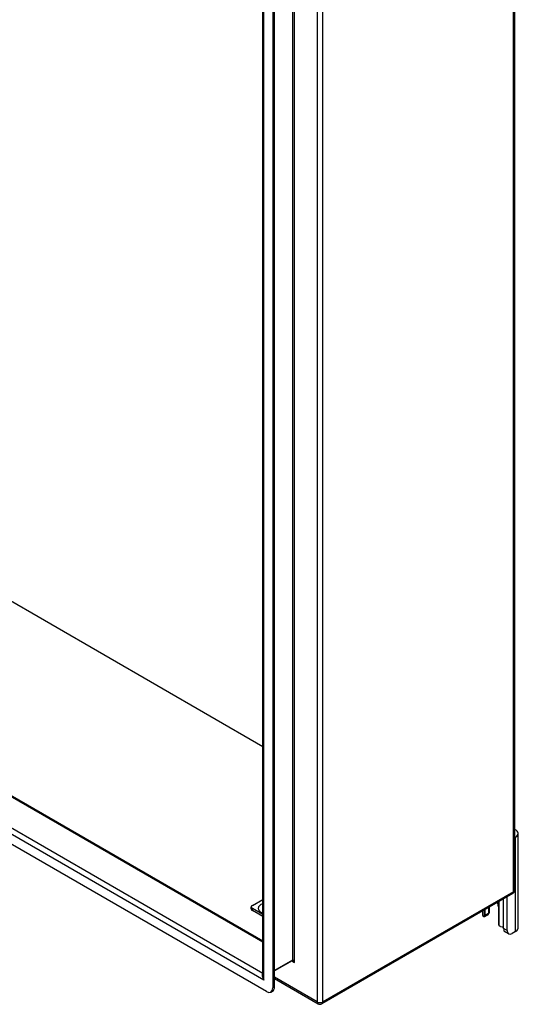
# Model space of a CAD drawing. Header units: inches. Extents: x 132.4 to 153.9, y 41.1 to 83.7.
# Tile 16 of 26: x 143.1 to 153.9, y 41.1 to 62.4. Entities that reach past the tile are written whole.
import ezdxf

# ---------------------------------------------------------------- set-up
doc = ezdxf.new("R2010")
doc.units = ezdxf.units.IN
doc.header["$MEASUREMENT"] = 0
doc.layers.add('Visible Edges(ANSI)', color=7, linetype='Continuous', lineweight=25)
doc.layers.add('Visible Tangent Edges(ANSI)', color=7, linetype='Continuous', lineweight=25)

msp = doc.modelspace()

# ---------------------------------------------------------------- linework, layer by layer
at = {"layer": 'Visible Edges(ANSI)'}
for p, q in [((153.839, 72.853), (153.839, 43.596)), ((148.395, 41.756), (148.395, 69.74)), ((148.611, 69.722), (148.611, 41.485)), ((148.648, 41.507), (148.648, 69.743)), ((148.395, 46.691), (137.289, 53.102)), ((133.291, 51.222), (148.395, 42.502)), ((148.472, 41.405), (132.503, 50.624)), ((153.86, 44.744), (153.839, 44.732)), ((153.915, 42.779), (153.915, 44.82)), ((148.17, 43.268), (148.395, 43.398)), ((153.797, 43.523), (149.673, 41.142)), ((153.6, 42.766), (153.6, 43.409)), ((153.674, 42.723), (153.674, 43.452)), ((148.147, 43.191), (148.147, 43.236)), ((148.395, 43.074), (148.17, 43.204)), ((153.274, 43.221), (153.274, 43.091)), ((153.296, 43.136), (153.296, 43.234)), ((153.487, 43.24), (153.487, 42.883)), ((148.395, 43.029), (148.17, 43.159)), ((153.147, 43.148), (153.147, 43.061)), ((153.261, 43.063), (153.187, 43.02)), ((153.2, 43.048), (153.2, 43.178)), ((153.706, 42.651), (153.632, 42.694)), ((153.86, 42.703), (153.784, 42.659)), ((149.028, 42.072), (148.648, 41.853)), ((148.648, 41.685), (149.589, 41.142)), ((148.57, 41.395), (148.607, 41.417))]:
    msp.add_line(p, q, dxfattribs=at)
at = {"layer": 'Visible Edges(ANSI)', "flags": 128}
for points in [[(153.187, 43.02), (153.186, 43.019), (153.185, 43.019), (153.184, 43.019), (153.183, 43.018), (153.182, 43.018), (153.181, 43.018), (153.179, 43.018), (153.178, 43.018), (153.177, 43.018), (153.176, 43.018), (153.175, 43.018), (153.174, 43.018), (153.173, 43.018), (153.171, 43.019), (153.17, 43.019), (153.169, 43.02), (153.168, 43.02), (153.167, 43.021), (153.166, 43.022), (153.165, 43.022), (153.164, 43.023), (153.163, 43.024), (153.162, 43.025), (153.161, 43.026)], [(153.282, 43.096), (153.282, 43.096), (153.282, 43.095), (153.281, 43.095), (153.281, 43.094), (153.281, 43.094), (153.28, 43.093), (153.28, 43.093), (153.28, 43.093), (153.279, 43.092), (153.279, 43.092), (153.279, 43.091), (153.278, 43.091), (153.278, 43.09), (153.278, 43.09), (153.277, 43.09), (153.277, 43.089), (153.277, 43.089), (153.276, 43.088), (153.276, 43.088), (153.275, 43.088), (153.275, 43.087), (153.275, 43.087), (153.274, 43.086), (153.274, 43.086)], [(153.536, 42.81), (153.534, 42.81), (153.532, 42.811), (153.531, 42.812), (153.529, 42.812), (153.527, 42.813), (153.525, 42.814), (153.524, 42.815), (153.522, 42.816), (153.52, 42.817), (153.519, 42.818), (153.517, 42.819), (153.515, 42.821), (153.514, 42.822), (153.512, 42.823), (153.511, 42.825), (153.509, 42.826), (153.508, 42.828), (153.507, 42.829), (153.505, 42.831), (153.504, 42.833), (153.503, 42.834), (153.502, 42.836), (153.501, 42.838), (153.5, 42.839)], [(149.041, 42.068), (149.035, 42.07), (149.031, 42.072), (149.029, 42.072), (149.028, 42.072)]]:
    msp.add_lwpolyline(points, dxfattribs=at)
at = {"layer": 'Visible Edges(ANSI)'}
for centre, start, end in [((153.755, 43.596), 300, 0), ((149.631, 41.215), 240, 300)]:
    msp.add_arc(centre, 0.084, start, end, dxfattribs=at)
for centre, major_axis, start_param, end_param in [((153.727, 44.82), (0.188, 0), 5.497787, 7.21427), ((148.225, 43.236), (-0.0787, 0), 5.497787, 7.068583), ((148.225, 43.191), (-0.0787, 0), 0, 0.785398), ((153.343, 43.323), (0.102, -0.176), 0.785398, 1.303617), ((153.283, 43.061), (-0.136, 0), 0, 0.457575), ((153.156, 43.074), (0.031, -0.0537), 6.282025, 7.068583), ((153.23, 43.117), (0.031, -0.0537), 0, 0.785398), ((153.108, 43.136), (0.188, 0), 5.900503, 6.283185), ((153.531, 42.857), (-0.031, 0.0537), 0.785398, 1.571956), ((153.596, 42.88), (0.136, 0), 4.254814, 4.739895), ((153.71, 42.829), (-0.078, -0.135), 5.497787, 6.283185), ((153.727, 42.779), (0.187, 0), 5.497787, 6.283185), ((153.784, 42.787), (-0.078, -0.135), 5.497787, 7.068583), ((148.472, 41.566), (0.098, -0.17), 5.497787, 7.068583), ((148.509, 41.587), (0.098, -0.17), 0, 0.785398)]:
    msp.add_ellipse(centre, major_axis=major_axis, ratio=0.57735, start_param=start_param, end_param=end_param, dxfattribs=at)
at = {"layer": 'Visible Tangent Edges(ANSI)'}
for p, q in [((153.814, 43.562), (153.814, 72.818)), ((149.572, 70.437), (149.572, 41.181)), ((149.691, 41.181), (149.691, 70.437)), ((149.034, 70.102), (149.034, 42.086)), ((149.078, 42.036), (149.078, 70.152)), ((148.42, 41.656), (148.42, 69.772)), ((148.395, 42.473), (133.273, 51.204)), ((132.696, 50.871), (148.395, 41.807)), ((148.42, 41.656), (132.555, 50.815)), ((153.86, 42.703), (153.86, 44.744)), ((153.814, 43.562), (149.691, 41.181)), ((148.17, 43.159), (148.17, 43.204)), ((153.5, 43.352), (153.5, 42.839)), ((153.187, 43.02), (153.187, 43.171)), ((153.274, 43.091), (153.2, 43.048)), ((153.674, 42.723), (153.6, 42.766)), ((149.034, 42.086), (148.648, 41.864)), ((149.021, 42.068), (149.078, 42.036)), ((149.572, 41.181), (148.648, 41.714)), ((148.648, 41.507), (148.611, 41.485))]:
    msp.add_line(p, q, dxfattribs=at)
for centre, major_axis, ratio, start_param, end_param in [((153.755, 43.596), (0.042, -0.0727), 0.57735, 0, 0.785398), ((153.755, 43.596), (0.084, 0), 0.57735, 5.497787, 6.283185), ((148.504, 43.204), (-0.206, 0), 0.57735, 5.268223, 7.298147), ((149.012, 42.099), (0.0155, -0.0268), 0.57735, 0, 0.785398), ((149.056, 42.023), (-0.02, 0.0641), 0.368973, 4.794963, 6.36576), ((149.056, 42.023), (-0.0455, 0.0494), 0.368973, 4.629815, 5.415213), ((148.479, 41.69), (-0.085, 0.113), 0.482311, 6.27321, 7.797332), ((148.479, 41.69), (-0.056, 0.13), 0.482311, 0.842048, 1.627446), ((149.631, 41.215), (-0.084, 0), 0.57735, 0.785398, 2.356194), ((149.631, 41.215), (-0.042, -0.0727), 0.57735, 5.497787, 6.283185), ((149.631, 41.215), (0.042, -0.0727), 0.57735, 0, 0.785398)]:
    msp.add_ellipse(centre, major_axis=major_axis, ratio=ratio, start_param=start_param, end_param=end_param, dxfattribs=at)

doc.saveas('drawing.dxf')
